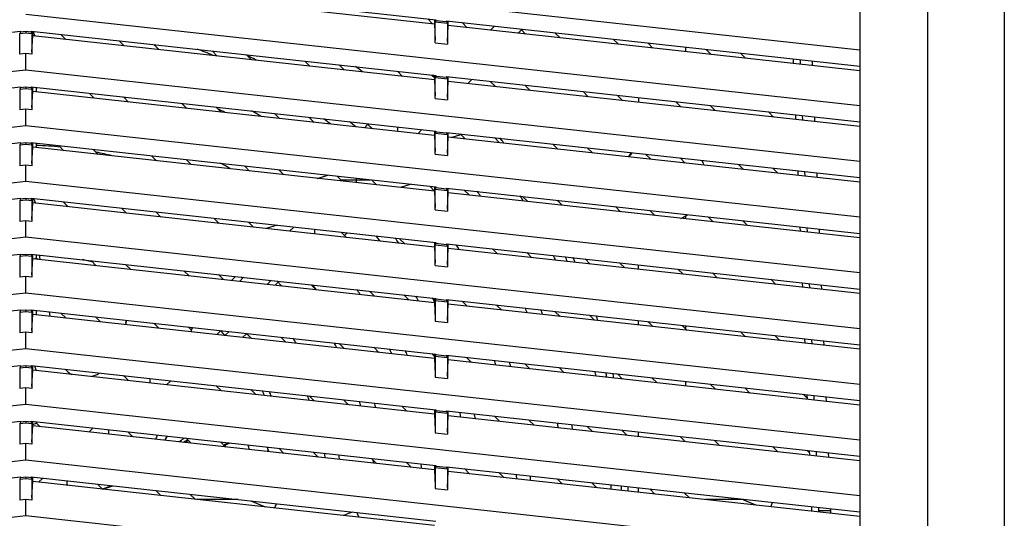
# Model space of a CAD drawing. Header units: inches. Extents: x 0 to 56.7, y 0 to 36.7.
# Tile 8 of 29: x 22.2 to 28.6, y 11.1 to 14.3. Entities that reach past the tile are written whole.
import ezdxf

# ---------------------------------------------------------------- set-up
doc = ezdxf.new("R2010")
doc.units = ezdxf.units.IN
doc.header["$LTSCALE"] = 3.116667
doc.header["$MEASUREMENT"] = 0
doc.layers.get('0').update_dxf_attribs({"linetype": 'CONTINUOUS'})

msp = doc.modelspace()

# ---------------------------------------------------------------- linework, layer by layer
at = {"color": 6, "linetype": 'Continuous'}
for p, q in [((28.1059, 5.3009), (28.1059, 16.9545)), ((28.6062, 16.9545), (28.6062, 5.3009)), ((27.6613, 16.5608), (27.6613, 5.3009)), ((27.6613, 14.1362), (22.2086, 14.7333)), ((22.2434, 14.6243), (24.8903, 14.3344)), ((24.8801, 14.306), (22.2536, 14.5936)), ((27.6613, 13.772), (22.2086, 14.3692)), ((24.8664, 14.3105), (24.8366, 14.3403)), ((24.8801, 14.3344), (24.8801, 14.306)), ((24.8801, 14.306), (24.8847, 14.201)), ((24.8903, 14.3285), (24.8854, 14.3206)), ((24.8854, 14.1845), (24.8854, 14.3206)), ((24.8854, 14.3206), (24.9647, 14.312)), ((24.8903, 14.3344), (24.8903, 14.3285)), ((24.9599, 14.3209), (24.8903, 14.3285)), ((24.9599, 14.3268), (24.9599, 14.3209)), ((24.9599, 14.3268), (27.6613, 14.0309)), ((24.9599, 14.3209), (24.9647, 14.312)), ((24.9647, 14.312), (24.9647, 14.1758)), ((24.9654, 14.1911), (24.9701, 14.2961)), ((24.9701, 14.2961), (24.9701, 14.3268)), ((27.6613, 14.0014), (24.9701, 14.2961)), ((25.0617, 14.3156), (25.0948, 14.2825)), ((25.2465, 14.2659), (25.2731, 14.2925)), ((19.5361, 13.9711), (22.1737, 14.2601)), ((22.1737, 14.2542), (22.1689, 14.2453)), ((22.1689, 14.2453), (22.2086, 14.2496)), ((22.1689, 14.1091), (22.1689, 14.2453)), ((22.1737, 14.2601), (22.1737, 14.2542)), ((22.2086, 14.258), (22.1737, 14.2542)), ((22.2086, 14.258), (22.2086, 14.2496)), ((22.2434, 14.2542), (22.2086, 14.258)), ((22.2086, 14.2496), (22.2482, 14.2453)), ((22.2434, 14.2542), (22.2434, 14.2601)), ((22.2434, 14.2601), (24.8903, 13.9702)), ((22.2434, 14.2542), (22.2482, 14.2453)), ((22.2482, 14.2453), (22.2482, 14.1091)), ((22.2489, 14.1244), (22.2536, 14.2295)), ((22.2536, 14.2295), (22.2536, 14.2601)), ((22.2536, 14.2595), (22.2666, 14.228)), ((24.8801, 13.9418), (22.2536, 14.2295)), ((22.4382, 14.2388), (22.4713, 14.2056)), ((25.449, 14.2679), (25.4271, 14.2461)), ((25.4762, 14.2407), (25.449, 14.2679)), ((25.6682, 14.2492), (25.7013, 14.216)), ((22.8527, 14.1638), (22.8196, 14.197)), ((23.0447, 14.1724), (23.0778, 14.1392)), ((24.8854, 14.1845), (24.9647, 14.1758)), ((26.0827, 14.1743), (26.0496, 14.2074)), ((26.2747, 14.1828), (26.3078, 14.1496)), ((22.2086, 14.1135), (22.1689, 14.1091)), ((22.2086, 14.005), (22.2086, 14.1135)), ((22.2482, 14.1091), (22.2086, 14.1135)), ((23.4592, 14.0974), (23.4261, 14.1306)), ((23.6511, 14.1059), (23.6843, 14.0728)), ((26.5215, 14.1557), (26.5215, 14.1262)), ((26.6892, 14.1079), (26.6561, 14.141)), ((26.8812, 14.1164), (26.9143, 14.0832)), ((24.0657, 14.031), (24.0326, 14.0642)), ((24.2576, 14.0395), (24.2908, 14.0063)), ((27.2252, 14.0787), (27.2265, 14.049)), ((27.2739, 14.0438), (27.2726, 14.0735)), ((27.353, 14.0352), (27.3518, 14.0648)), ((22.2086, 14.005), (16.7558, 13.4078)), ((27.6613, 13.4078), (22.2086, 14.005)), ((24.6722, 13.9646), (24.639, 13.9977)), ((24.8641, 13.9731), (24.8801, 13.9571)), ((24.8801, 13.9702), (24.8801, 13.9418)), ((24.8903, 13.9702), (24.8903, 13.9643)), ((24.8801, 13.9418), (24.8847, 13.8368)), ((24.8903, 13.9643), (24.8854, 13.9565)), ((24.8854, 13.8203), (24.8854, 13.9565)), ((24.8854, 13.9565), (24.9647, 13.9478)), ((24.9599, 13.9567), (24.8903, 13.9643)), ((24.9599, 13.9626), (24.9599, 13.9567)), ((24.9599, 13.9626), (27.6613, 13.6667)), ((24.9599, 13.9567), (24.9647, 13.9478)), ((24.9647, 13.9478), (24.9647, 13.8116)), ((24.9654, 13.8269), (24.9701, 13.932)), ((24.9701, 13.932), (24.9701, 13.9626)), ((27.6613, 13.6372), (24.9701, 13.932)), ((25.1255, 13.9445), (25.0989, 13.9178)), ((25.2787, 13.8982), (25.2455, 13.9313)), ((25.4706, 13.9067), (25.5038, 13.8735)), ((19.5361, 13.607), (22.1737, 13.8959)), ((22.1737, 13.89), (22.1689, 13.8811)), ((22.1689, 13.8811), (22.2086, 13.8855)), ((22.1689, 13.8811), (22.1689, 13.745)), ((22.1737, 13.8959), (22.1737, 13.89)), ((22.2086, 13.8938), (22.1737, 13.89)), ((22.2086, 13.8938), (22.2086, 13.8855)), ((22.2434, 13.89), (22.2086, 13.8938)), ((22.2086, 13.8855), (22.2482, 13.8811)), ((22.2434, 13.89), (22.2434, 13.8959)), ((22.2434, 13.8959), (24.8903, 13.6061)), ((22.2434, 13.89), (22.2482, 13.8811)), ((22.2482, 13.8811), (22.2482, 13.745)), ((22.2489, 13.7603), (22.2536, 13.8653)), ((22.2536, 13.8653), (22.2536, 13.8959)), ((24.8801, 13.5776), (22.2536, 13.8653)), ((22.2794, 13.8625), (22.2794, 13.892)), ((22.6552, 13.8213), (22.622, 13.8545)), ((25.8852, 13.8317), (25.852, 13.8649)), ((22.8471, 13.8298), (22.8803, 13.7967)), ((23.2617, 13.7549), (23.2285, 13.788)), ((24.8854, 13.8203), (24.9647, 13.8116)), ((26.0771, 13.8402), (26.1103, 13.8071)), ((26.2145, 13.8252), (26.2145, 13.7957)), ((26.4917, 13.7653), (26.4585, 13.7985)), ((22.2086, 13.7493), (22.1689, 13.745)), ((22.2086, 13.6408), (22.2086, 13.7493)), ((22.2482, 13.745), (22.2086, 13.7493)), ((23.4536, 13.7634), (23.4868, 13.7302)), ((23.8682, 13.6885), (23.835, 13.7216)), ((26.6836, 13.7738), (26.7168, 13.7407)), ((27.0982, 13.6989), (27.065, 13.732)), ((27.2403, 13.7129), (27.2415, 13.6832)), ((24.0601, 13.697), (24.0933, 13.6638)), ((24.4747, 13.622), (24.4415, 13.6552)), ((27.2889, 13.678), (27.2877, 13.7077)), ((27.368, 13.6693), (27.3668, 13.699)), ((22.2086, 13.6408), (16.7558, 13.0436)), ((27.6613, 13.0436), (22.2086, 13.6408)), ((24.6389, 13.6336), (24.6389, 13.6041)), ((24.7973, 13.6162), (24.7707, 13.5896)), ((24.8801, 13.6061), (24.8801, 13.5776)), ((24.8903, 13.6001), (24.8854, 13.5923)), ((24.8854, 13.4561), (24.8854, 13.5923)), ((24.8854, 13.5923), (24.9647, 13.5836)), ((24.8903, 13.6061), (24.8903, 13.6001)), ((24.9599, 13.5925), (24.8903, 13.6001)), ((24.9599, 13.5984), (24.9599, 13.5925)), ((24.9599, 13.5984), (27.6613, 13.3026)), ((24.9599, 13.5925), (24.9647, 13.5836)), ((24.9647, 13.5836), (24.9647, 13.4475)), ((24.9701, 13.5678), (24.9701, 13.5984)), ((25.0812, 13.5556), (25.048, 13.5888)), ((19.5361, 13.2428), (22.1737, 13.5318)), ((22.1737, 13.5259), (22.1689, 13.5169)), ((22.1689, 13.5169), (22.2086, 13.5213)), ((22.1737, 13.5318), (22.1737, 13.5259)), ((22.2086, 13.5297), (22.1737, 13.5259)), ((22.2086, 13.5297), (22.2086, 13.5213)), ((22.2434, 13.5259), (22.2086, 13.5297)), ((22.2086, 13.5213), (22.2482, 13.5169)), ((22.2434, 13.5259), (22.2434, 13.5318)), ((22.2434, 13.5318), (24.8903, 13.2419)), ((22.2434, 13.5259), (22.2482, 13.5169)), ((22.2536, 13.5011), (22.2536, 13.5318)), ((22.2794, 13.4983), (22.2794, 13.5278)), ((24.8801, 13.5776), (24.8847, 13.4726)), ((24.9654, 13.4628), (24.9701, 13.5678)), ((27.6613, 13.273), (24.9701, 13.5678)), ((25.2731, 13.5641), (25.3063, 13.531)), ((25.6877, 13.4892), (25.6545, 13.5224)), ((22.1689, 13.5169), (22.1689, 13.3808)), ((22.2482, 13.5169), (22.2482, 13.3808)), ((22.2489, 13.3961), (22.2536, 13.5011)), ((24.8801, 13.2135), (22.2536, 13.5011)), ((22.4577, 13.4788), (22.4245, 13.5119)), ((22.6496, 13.4873), (22.6827, 13.4541)), ((24.8854, 13.4561), (24.9647, 13.4475)), ((25.8796, 13.4977), (25.9128, 13.4645)), ((26.2942, 13.4228), (26.261, 13.4559)), ((23.0641, 13.4123), (23.031, 13.4455)), ((23.2561, 13.4209), (23.2892, 13.3877)), ((26.4861, 13.4313), (26.5193, 13.3981)), ((22.2086, 13.3851), (22.1689, 13.3808)), ((22.2086, 13.2766), (22.2086, 13.3851)), ((22.2482, 13.3808), (22.2086, 13.3851)), ((23.6706, 13.3459), (23.6375, 13.3791)), ((23.8626, 13.3544), (23.8957, 13.3213)), ((26.9007, 13.3564), (26.8675, 13.3895)), ((27.0926, 13.3649), (27.1257, 13.3317)), ((27.2553, 13.347), (27.2565, 13.3174)), ((27.3039, 13.3122), (27.3027, 13.3419)), ((27.383, 13.3035), (27.3818, 13.3332)), ((22.2086, 13.2766), (16.7558, 12.6795)), ((27.6613, 12.6795), (22.2086, 13.2766)), ((24.2686, 13.288), (24.244, 13.3127)), ((24.2618, 13.2812), (24.2686, 13.288)), ((24.4007, 13.288), (24.4626, 13.288)), ((24.4691, 13.288), (24.5022, 13.2548)), ((24.8817, 13.215), (24.8505, 13.2462)), ((24.8801, 13.2419), (24.8801, 13.2135)), ((24.8801, 13.2135), (24.8847, 13.1084)), ((24.8903, 13.236), (24.8854, 13.2281)), ((24.8854, 13.2281), (24.9647, 13.2194)), ((24.8854, 13.092), (24.8854, 13.2281)), ((24.8903, 13.2419), (24.8903, 13.236)), ((24.9599, 13.2283), (24.8903, 13.236)), ((24.9599, 13.2342), (27.6613, 12.9384)), ((24.9599, 13.2342), (24.9599, 13.2283)), ((24.9599, 13.2283), (24.9647, 13.2194)), ((24.9647, 13.2194), (24.9647, 13.0833)), ((24.9654, 13.0986), (24.9701, 13.2036)), ((24.9701, 13.2036), (24.9701, 13.2342)), ((27.6613, 12.9089), (24.9701, 13.2036)), ((25.0756, 13.2216), (25.1087, 13.1884)), ((19.5361, 12.8786), (22.1737, 13.1676)), ((22.1737, 13.1617), (22.1689, 13.1528)), ((22.1689, 13.1528), (22.2086, 13.1571)), ((22.1689, 13.1528), (22.1689, 13.0166)), ((22.1737, 13.1676), (22.1737, 13.1617)), ((22.2086, 13.1655), (22.1737, 13.1617)), ((22.2086, 13.1655), (22.2086, 13.1571)), ((22.2434, 13.1617), (22.2086, 13.1655)), ((22.2086, 13.1571), (22.2482, 13.1528)), ((22.2434, 13.1617), (22.2434, 13.1676)), ((22.2434, 13.1676), (24.8903, 12.8777)), ((22.2434, 13.1617), (22.2482, 13.1528)), ((22.2482, 13.1528), (22.2482, 13.0166)), ((22.2489, 13.0319), (22.2536, 13.1369)), ((22.2536, 13.1369), (22.2536, 13.1676)), ((24.8801, 12.8493), (22.2536, 13.1369)), ((22.2592, 13.1659), (22.272, 13.1349)), ((22.4521, 13.1447), (22.4852, 13.1116)), ((25.4901, 13.1467), (25.457, 13.1798)), ((25.6821, 13.1552), (25.7152, 13.122)), ((22.8666, 13.0698), (22.8335, 13.103)), ((23.0585, 13.0783), (23.0917, 13.0452)), ((24.8854, 13.092), (24.9647, 13.0833)), ((26.0966, 13.0802), (26.0635, 13.1134)), ((26.2886, 13.0887), (26.3217, 13.0556)), ((22.2086, 13.021), (22.1689, 13.0166)), ((22.2086, 12.9125), (22.2086, 13.021)), ((22.2482, 13.0166), (22.2086, 13.021)), ((23.4731, 13.0034), (23.44, 13.0365)), ((23.665, 13.0119), (23.6982, 12.9787)), ((26.5215, 13.0513), (26.5215, 13.0337)), ((26.7031, 13.0138), (26.67, 13.047)), ((26.8951, 13.0223), (26.9282, 12.9892)), ((23.9336, 12.953), (23.9602, 12.9796)), ((24.0988, 12.9349), (24.0988, 12.9644)), ((24.2715, 12.9455), (24.3047, 12.9123)), ((27.2703, 12.9812), (27.2715, 12.9516)), ((27.3189, 12.9464), (27.3177, 12.976)), ((27.3981, 12.9377), (27.3968, 12.9674)), ((22.2086, 12.9125), (16.7558, 12.3153)), ((27.6613, 12.3153), (22.2086, 12.9125)), ((24.6861, 12.8705), (24.6529, 12.9037)), ((24.8801, 12.8777), (24.8801, 12.8493)), ((24.8903, 12.8777), (24.8903, 12.8718)), ((24.8801, 12.8493), (24.8847, 12.7443)), ((24.8903, 12.8718), (24.8854, 12.8639)), ((24.8854, 12.8639), (24.9647, 12.8553)), ((24.8854, 12.7278), (24.8854, 12.8639)), ((24.9599, 12.8642), (24.8903, 12.8718)), ((24.9599, 12.8701), (27.6613, 12.5742)), ((24.9599, 12.8701), (24.9599, 12.8642)), ((24.9599, 12.8642), (24.9647, 12.8553)), ((24.9647, 12.8553), (24.9647, 12.7191)), ((24.9654, 12.7344), (24.9701, 12.8394)), ((24.9701, 12.8394), (24.9701, 12.8701)), ((27.6613, 12.5447), (24.9701, 12.8394)), ((25.2926, 12.8041), (25.2594, 12.8373)), ((25.4845, 12.8126), (25.5177, 12.7795)), ((19.5269, 12.5135), (22.1737, 12.8034)), ((22.1737, 12.7975), (22.1689, 12.7886)), ((22.1689, 12.7886), (22.2086, 12.7929)), ((22.1689, 12.7886), (22.1689, 12.6525)), ((22.1737, 12.8034), (22.1737, 12.7975)), ((22.2086, 12.8013), (22.1737, 12.7975)), ((22.2086, 12.8013), (22.2086, 12.7929)), ((22.2434, 12.7975), (22.2086, 12.8013)), ((22.2086, 12.7929), (22.2482, 12.7886)), ((22.2434, 12.7975), (22.2434, 12.8034)), ((22.2434, 12.8034), (24.8903, 12.5135)), ((22.2434, 12.7975), (22.2482, 12.7886)), ((22.2482, 12.7886), (22.2482, 12.6525)), ((22.2489, 12.6677), (22.2536, 12.7728)), ((22.2536, 12.7728), (22.2536, 12.8034)), ((24.8801, 12.4851), (22.2536, 12.7728)), ((22.2794, 12.7773), (22.2654, 12.7715)), ((22.2794, 12.7773), (22.2794, 12.7995)), ((22.2794, 12.7773), (22.2877, 12.769)), ((22.2959, 12.7977), (22.3012, 12.7676)), ((22.6691, 12.7273), (22.6359, 12.7604)), ((25.8991, 12.7377), (25.8659, 12.7709)), ((22.861, 12.7358), (22.8942, 12.7026)), ((23.2756, 12.6608), (23.2424, 12.694)), ((24.8854, 12.7278), (24.9647, 12.7191)), ((26.091, 12.7462), (26.1242, 12.713)), ((26.5056, 12.6713), (26.4724, 12.7044)), ((22.2086, 12.6568), (22.1689, 12.6525)), ((22.2086, 12.5483), (22.2086, 12.6568)), ((22.2482, 12.6525), (22.2086, 12.6568)), ((23.4675, 12.6693), (23.5007, 12.6362)), ((23.6053, 12.6247), (23.632, 12.6513)), ((23.8126, 12.6316), (23.786, 12.6049)), ((23.8821, 12.5944), (23.8489, 12.6276)), ((26.6975, 12.6798), (26.7307, 12.6466)), ((27.1121, 12.6048), (27.0789, 12.638)), ((24.074, 12.6029), (24.1072, 12.5698)), ((24.4886, 12.528), (24.4554, 12.5612)), ((27.2853, 12.6154), (27.2865, 12.5857)), ((27.3339, 12.5806), (27.3327, 12.6102)), ((27.4131, 12.5719), (27.4118, 12.6015)), ((22.2086, 12.5483), (16.7558, 11.9511)), ((27.6613, 11.9511), (22.2086, 12.5483)), ((24.6805, 12.5365), (24.7137, 12.5033)), ((24.8801, 12.5135), (24.8801, 12.4851)), ((24.8903, 12.5076), (24.8854, 12.4998)), ((24.8854, 12.4998), (24.9647, 12.4911)), ((24.8854, 12.4998), (24.8854, 12.3636)), ((24.8903, 12.5135), (24.8903, 12.5076)), ((24.9599, 12.5), (24.8903, 12.5076)), ((24.9599, 12.5059), (27.6613, 12.2101)), ((24.9599, 12.5059), (24.9599, 12.5)), ((24.9599, 12.5), (24.9647, 12.4911)), ((24.9647, 12.4911), (24.9647, 12.3549)), ((24.9701, 12.4753), (24.9701, 12.5059)), ((25.0951, 12.4616), (25.0619, 12.4947)), ((19.5269, 12.1494), (22.1737, 12.4392)), ((22.1737, 12.4333), (22.1689, 12.4244)), ((22.1689, 12.4244), (22.2086, 12.4288)), ((22.1737, 12.4392), (22.1737, 12.4333)), ((22.2086, 12.4371), (22.1737, 12.4333)), ((22.2086, 12.4371), (22.2086, 12.4288)), ((22.2434, 12.4333), (22.2086, 12.4371)), ((22.2086, 12.4288), (22.2482, 12.4244)), ((22.2434, 12.4333), (22.2434, 12.4392)), ((22.2434, 12.4392), (24.8903, 12.1494)), ((22.2434, 12.4333), (22.2482, 12.4244)), ((22.2536, 12.4086), (22.2536, 12.4392)), ((22.2794, 12.4058), (22.2794, 12.4353)), ((22.3614, 12.4263), (22.3667, 12.3962)), ((24.8801, 12.4851), (24.8847, 12.3801)), ((24.9654, 12.3702), (24.9701, 12.4753)), ((27.6613, 12.1805), (24.9701, 12.4753)), ((25.287, 12.4701), (25.3202, 12.4369)), ((25.7016, 12.3952), (25.6684, 12.4283)), ((22.1689, 12.4244), (22.1689, 12.2883)), ((22.2482, 12.4244), (22.2482, 12.2883)), ((22.2489, 12.3036), (22.2536, 12.4086)), ((24.8801, 12.1209), (22.2536, 12.4086)), ((22.4715, 12.3847), (22.4384, 12.4179)), ((22.6635, 12.3932), (22.6966, 12.3601)), ((22.8623, 12.3515), (22.8665, 12.371)), ((24.8854, 12.3636), (24.9647, 12.3549)), ((25.8935, 12.4037), (25.9266, 12.3705)), ((26.3081, 12.3287), (26.2749, 12.3619)), ((23.078, 12.3183), (23.0449, 12.3515)), ((23.27, 12.3268), (23.2887, 12.3081)), ((23.2887, 12.3081), (23.3037, 12.3231)), ((23.4844, 12.3033), (23.4578, 12.2767)), ((26.5, 12.3372), (26.5331, 12.3041)), ((26.5215, 12.3349), (26.5215, 12.3157)), ((22.2086, 12.2926), (22.1689, 12.2883)), ((22.2086, 12.1841), (22.2086, 12.2926)), ((22.2482, 12.2883), (22.2086, 12.2926)), ((23.6845, 12.2519), (23.6514, 12.285)), ((23.8765, 12.2604), (23.9096, 12.2272)), ((26.9146, 12.2623), (26.8814, 12.2955)), ((27.1065, 12.2708), (27.1396, 12.2377)), ((27.3003, 12.2496), (27.3015, 12.2199)), ((27.3489, 12.2147), (27.3477, 12.2444)), ((27.4281, 12.2061), (27.4269, 12.2357)), ((22.2086, 12.1841), (16.7558, 11.5869)), ((27.6613, 11.5869), (22.2086, 12.1841)), ((24.291, 12.1855), (24.2579, 12.2186)), ((24.483, 12.194), (24.5161, 12.1608)), ((24.8801, 12.1365), (24.8644, 12.1522)), ((24.8801, 12.1494), (24.8801, 12.1209)), ((24.8801, 12.1209), (24.8847, 12.0159)), ((24.8903, 12.1435), (24.8854, 12.1356)), ((24.8854, 12.1356), (24.9647, 12.1269)), ((24.8854, 12.1356), (24.8854, 11.9995)), ((24.8903, 12.1494), (24.8903, 12.1435)), ((24.9599, 12.1358), (24.8903, 12.1435)), ((24.9599, 12.1417), (27.6613, 11.8459)), ((24.9599, 12.1358), (24.9599, 12.1417)), ((24.9599, 12.1358), (24.9647, 12.1269)), ((24.9647, 12.1269), (24.9647, 11.9908)), ((24.9654, 12.0061), (24.9701, 12.1111)), ((24.9701, 12.1111), (24.9701, 12.1417)), ((27.6613, 11.8164), (24.9701, 12.1111)), ((25.0895, 12.1275), (25.1226, 12.0944)), ((19.5269, 11.7852), (22.1737, 12.0751)), ((22.1737, 12.0692), (22.1689, 12.0603)), ((22.1689, 12.0603), (22.2086, 12.0646)), ((22.1689, 12.0603), (22.1689, 11.9241)), ((22.1737, 12.0751), (22.1737, 12.0692)), ((22.2086, 12.073), (22.1737, 12.0692)), ((22.2086, 12.073), (22.2086, 12.0646)), ((22.2434, 12.0692), (22.2086, 12.073)), ((22.2086, 12.0646), (22.2482, 12.0603)), ((22.2434, 12.0692), (22.2434, 12.0751)), ((22.2434, 12.0751), (24.8903, 11.7852)), ((22.2434, 12.0692), (22.2482, 12.0603)), ((22.2482, 12.0603), (22.2482, 11.9241)), ((22.2489, 11.9394), (22.2536, 12.0444)), ((22.2536, 12.0444), (22.2536, 12.0751)), ((24.8801, 11.7568), (22.2536, 12.0444)), ((22.2645, 12.0728), (22.2773, 12.0418)), ((22.4659, 12.0507), (22.4991, 12.0175)), ((25.504, 12.0526), (25.4709, 12.0858)), ((25.696, 12.0611), (25.7291, 12.028)), ((22.8805, 11.9758), (22.8473, 12.0089)), ((23.0187, 11.9902), (23.0187, 11.9697)), ((23.1562, 11.9751), (23.1295, 11.9485)), ((24.8854, 11.9995), (24.9647, 11.9908)), ((26.1105, 11.9862), (26.0774, 12.0193)), ((26.3025, 11.9947), (26.3356, 11.9615)), ((22.2086, 11.9284), (22.1689, 11.9241)), ((22.2086, 11.8199), (22.2086, 11.9284)), ((22.2482, 11.9241), (22.2086, 11.9284)), ((23.487, 11.9093), (23.4538, 11.9425)), ((23.6789, 11.9178), (23.7121, 11.8847)), ((26.5215, 11.9707), (26.5215, 11.9412)), ((26.717, 11.9198), (26.6839, 11.9529)), ((26.9089, 11.9283), (26.9421, 11.8951)), ((24.0935, 11.8429), (24.0603, 11.8761)), ((24.2854, 11.8514), (24.3186, 11.8183)), ((27.3163, 11.8606), (27.2904, 11.8865)), ((27.3153, 11.8838), (27.3165, 11.8541)), ((27.3639, 11.8489), (27.3627, 11.8786)), ((27.4431, 11.8403), (27.4419, 11.8699)), ((22.2086, 11.8199), (16.7558, 11.2228)), ((27.6613, 11.2228), (22.2086, 11.8199)), ((24.7, 11.7765), (24.6668, 11.8097)), ((24.8801, 11.7852), (24.8801, 11.7568)), ((24.8903, 11.7852), (24.8903, 11.7793)), ((24.8801, 11.7568), (24.8847, 11.6517)), ((24.8903, 11.7793), (24.8854, 11.7714)), ((24.8854, 11.7714), (24.9647, 11.7627)), ((24.8854, 11.7714), (24.8854, 11.6353)), ((24.9599, 11.7717), (24.8903, 11.7793)), ((24.9599, 11.7776), (27.6613, 11.4817)), ((24.9599, 11.7717), (24.9599, 11.7776)), ((24.9599, 11.7717), (24.9647, 11.7627)), ((24.9647, 11.7627), (24.9647, 11.6266)), ((24.9654, 11.6419), (24.9701, 11.7469)), ((24.9701, 11.7469), (24.9701, 11.7776)), ((27.6613, 11.4522), (24.9701, 11.7469)), ((25.3065, 11.7101), (25.2733, 11.7432)), ((25.4984, 11.7186), (25.5316, 11.6854)), ((19.5269, 11.421), (22.1737, 11.7109)), ((22.1737, 11.705), (22.1689, 11.6961)), ((22.1689, 11.6961), (22.2086, 11.7004)), ((22.1689, 11.6961), (22.1689, 11.5599)), ((22.1737, 11.7109), (22.1737, 11.705)), ((22.2086, 11.7088), (22.1737, 11.705)), ((22.2086, 11.7088), (22.2086, 11.7004)), ((22.2434, 11.705), (22.2086, 11.7088)), ((22.2086, 11.7004), (22.2482, 11.6961)), ((22.2434, 11.705), (22.2434, 11.7109)), ((22.2434, 11.7109), (24.8903, 11.421)), ((22.2434, 11.705), (22.2482, 11.6961)), ((22.2482, 11.6961), (22.2482, 11.5599)), ((22.2489, 11.5752), (22.2536, 11.6803)), ((22.2536, 11.6803), (22.2536, 11.7109)), ((22.2794, 11.6971), (22.2536, 11.6864)), ((24.8801, 11.3926), (22.2536, 11.6803)), ((22.2794, 11.6971), (22.2794, 11.7069)), ((22.2794, 11.6971), (22.3016, 11.675)), ((22.6207, 11.64), (22.6484, 11.6678)), ((22.7486, 11.6556), (22.7486, 11.6538)), ((25.913, 11.6437), (25.8798, 11.6768)), ((26.1049, 11.6522), (26.1381, 11.619)), ((22.7486, 11.6359), (22.7486, 11.626)), ((22.8749, 11.6417), (22.9081, 11.6086)), ((23.2895, 11.5668), (23.2563, 11.6)), ((24.8854, 11.6353), (24.9647, 11.6266)), ((26.5195, 11.5772), (26.4863, 11.6104)), ((22.2086, 11.5643), (22.1689, 11.5599)), ((22.2086, 11.4558), (22.2086, 11.5643)), ((22.2482, 11.5599), (22.2086, 11.5643)), ((23.4814, 11.5753), (23.5146, 11.5421)), ((23.5002, 11.5565), (23.5355, 11.5694)), ((23.514, 11.5573), (23.5445, 11.5684)), ((23.896, 11.5004), (23.8628, 11.5335)), ((26.7114, 11.5857), (26.7446, 11.5526)), ((27.126, 11.5108), (27.0928, 11.544)), ((24.0879, 11.5089), (24.1211, 11.4757)), ((24.5025, 11.434), (24.4693, 11.4671)), ((27.3179, 11.5193), (27.3308, 11.5064)), ((27.3303, 11.518), (27.3316, 11.4883)), ((27.3789, 11.4831), (27.3777, 11.5128)), ((27.4581, 11.4744), (27.4569, 11.5041)), ((22.2086, 11.4558), (16.7558, 10.8586)), ((27.6613, 10.8586), (22.2086, 11.4558)), ((24.6944, 11.4425), (24.7276, 11.4093)), ((24.8801, 11.421), (24.8801, 11.3926)), ((24.8903, 11.4151), (24.8854, 11.4073)), ((24.8854, 11.4073), (24.9647, 11.3986)), ((24.8854, 11.4073), (24.8854, 11.2711)), ((24.8903, 11.421), (24.8903, 11.4151)), ((24.9599, 11.4075), (24.8903, 11.4151)), ((24.9599, 11.4134), (27.6613, 11.1175)), ((24.9599, 11.4134), (24.9599, 11.4075)), ((24.9599, 11.4075), (24.9647, 11.3986)), ((24.9647, 11.3986), (24.9647, 11.2624)), ((24.9701, 11.3827), (24.9701, 11.4134)), ((25.109, 11.3675), (25.0758, 11.4007)), ((19.5269, 11.0568), (22.1737, 11.3467)), ((22.1737, 11.3408), (22.1689, 11.3319)), ((22.1689, 11.3319), (22.2086, 11.3362)), ((22.1689, 11.3319), (22.1689, 11.1958)), ((22.1737, 11.3467), (22.1737, 11.3408)), ((22.2086, 11.3446), (22.1737, 11.3408)), ((22.2086, 11.3446), (22.2086, 11.3362)), ((22.2434, 11.3408), (22.2086, 11.3446)), ((22.2086, 11.3362), (22.2482, 11.3319)), ((22.2434, 11.3408), (22.2434, 11.3467)), ((22.2434, 11.3467), (24.8903, 11.0568)), ((22.2434, 11.3408), (22.2482, 11.3319)), ((22.2482, 11.3319), (22.2482, 11.1958)), ((22.2536, 11.3161), (22.2536, 11.3467)), ((22.2924, 11.3118), (22.3191, 11.3384)), ((24.8801, 11.3926), (24.8847, 11.2876)), ((24.9654, 11.2777), (24.9701, 11.3827)), ((27.6613, 11.088), (24.9701, 11.3827)), ((25.3009, 11.376), (25.334, 11.3429)), ((25.7155, 11.3011), (25.6823, 11.3343)), ((22.2489, 11.2111), (22.2536, 11.3161)), ((24.8801, 11.0284), (22.2536, 11.3161)), ((22.4786, 11.2975), (22.4731, 11.292)), ((22.4854, 11.2907), (22.4786, 11.2975)), ((22.6774, 11.2992), (22.7105, 11.266)), ((22.7707, 11.289), (22.7084, 11.2663)), ((22.713, 11.2658), (22.7766, 11.2889)), ((24.8854, 11.2711), (24.9647, 11.2624)), ((25.9074, 11.3096), (25.9405, 11.2765)), ((26.3219, 11.2347), (26.2888, 11.2678)), ((23.0919, 11.2243), (23.0588, 11.2574)), ((23.2839, 11.2328), (23.3181, 11.1986)), ((26.5139, 11.2432), (26.547, 11.21)), ((26.5215, 11.2424), (26.5215, 11.2355)), ((22.2086, 11.2001), (22.1689, 11.1958)), ((22.2086, 11.0916), (22.2086, 11.2001)), ((22.2482, 11.1958), (22.2086, 11.2001)), ((23.596, 11.1986), (23.3264, 11.1986)), ((23.6799, 11.1894), (23.7744, 11.1502)), ((23.8381, 11.1502), (23.8468, 11.1711)), ((26.8981, 11.1986), (26.6517, 11.1986)), ((26.9009, 11.1974), (26.9867, 11.1619)), ((27.0792, 11.1518), (27.0909, 11.18)), ((27.3453, 11.1521), (27.3463, 11.1277)), ((27.3935, 11.1278), (27.3927, 11.1469)), ((27.4723, 11.1277), (27.4719, 11.1383)), ((22.2086, 11.0916), (16.7558, 10.4944)), ((27.6613, 10.4944), (22.2086, 11.0916)), ((24.3876, 11.0824), (24.3782, 11.1052)), ((27.3463, 11.1277), (27.3461, 11.1225)), ((27.3931, 11.1174), (27.3935, 11.1278)), ((27.3935, 11.1278), (27.4723, 11.1277)), ((27.4715, 11.1088), (27.4723, 11.1277))]:
    msp.add_line(p, q, dxfattribs=at)
at = {"color": 7, "linetype": 'Continuous'}
for p, q in [((24.422, 13.6278), (24.4455, 13.6513)), ((24.9897, 13.5656), (25.0521, 13.5847)), ((24.1127, 13.2975), (24.1838, 13.3192)), ((24.7291, 13.2595), (24.658, 13.2378)), ((23.8521, 12.9914), (23.781, 12.9697)), ((24.3091, 12.9414), (24.2924, 12.9246)), ((26.2144, 12.7032), (26.2144, 12.7327)), ((23.5528, 12.6305), (23.5794, 12.6571)), ((23.8581, 12.6184), (23.8388, 12.5992)), ((26.2144, 12.339), (26.2144, 12.3685)), ((23.5372, 12.2975), (23.5097, 12.27)), ((23.6526, 12.2849), (23.626, 12.2583)), ((26.2144, 11.6106), (26.2144, 11.6402)), ((23.7951, 11.5114), (23.7882, 11.5417)), ((26.2144, 11.2465), (26.2144, 11.276))]:
    msp.add_line(p, q, dxfattribs=at)
at = {"color": 6, "linetype": 'Continuous'}
for points in [[(25.449, 14.2679), (25.449, 14.2686), (25.449, 14.2732)], [(24.2686, 13.288), (24.2693, 13.288), (24.337, 13.288)], [(24.337, 13.288), (24.3399, 13.288), (24.3439, 13.2881), (24.3486, 13.288), (24.3543, 13.288), (24.3611, 13.288), (24.3688, 13.288)], [(24.3689, 13.299), (24.3689, 13.2956), (24.3688, 13.288)], [(24.3688, 13.288), (24.3761, 13.2881), (24.3828, 13.288)], [(24.3688, 13.288), (24.3688, 13.2807), (24.3688, 13.274), (24.3688, 13.2695)], [(24.3828, 13.288), (24.3937, 13.288), (24.3978, 13.288), (24.4007, 13.288)], [(22.8665, 12.371), (22.8641, 12.3606), (22.8605, 12.3421)], [(23.2887, 12.3081), (23.2887, 12.3074), (23.2887, 12.2952)], [(23.0187, 11.9697), (23.0186, 11.9667), (23.0187, 11.9627), (23.0187, 11.9606)], [(22.7486, 11.6538), (22.7486, 11.6429), (22.7486, 11.6389), (22.7486, 11.6359)], [(22.4786, 11.2975), (22.4786, 11.2982), (22.4786, 11.321)], [(23.8351, 11.1429), (23.8362, 11.1455), (23.8373, 11.1483), (23.8381, 11.1502)], [(26.8981, 11.1986), (26.8993, 11.1981), (26.9009, 11.1974)], [(24.3426, 11.1168), (24.3372, 11.1145), (24.3306, 11.1117), (24.3245, 11.1091), (24.319, 11.1071), (24.2862, 11.0935)], [(24.3782, 11.1052), (24.3774, 11.1071), (24.3763, 11.1098), (24.3748, 11.1133)]]:
    msp.add_lwpolyline(points, dxfattribs=at)
at = {"color": 7, "linetype": 'Continuous'}
for centre, radius, start, end in [((22.2087, 11.1276), 3.2164, 67.60016, 69.61964), ((22.2087, 11.1276), 3.307, 62.88029, 63.99803), ((22.2087, 11.1277), 3.6141, 52.47358, 53.39197), ((22.2087, 11.1276), 2.9093, 63.41548, 64.31978), ((22.2087, 11.1276), 2.9998, 59.16907, 60.52473), ((22.2087, 11.1276), 3.2164, 51.74401, 52.70731), ((22.2087, 11.1276), 3.307, 49.29415, 50.23107), ((22.2085, 11.1277), 3.9411, 37.55762, 38.15606), ((22.2085, 11.1277), 3.9411, 37.55723, 38.15566), ((22.2087, 11.1276), 2.3857, 84.55332, 88.30009), ((22.2087, 11.1276), 2.3857, 76.31727, 78.87364), ((22.2087, 11.1276), 2.6022, 59.13425, 60.69711), ((22.2086, 11.1277), 3.6141, 34.6337, 35.25481), ((22.2086, 11.1277), 3.8306, 31.88581, 32.44399), ((22.2086, 11.1277), 2.9094, 37.25163, 38.0709), ((22.2086, 11.1277), 2.9999, 35.64574, 36.38895), ((22.2086, 11.1277), 3.307, 31.03653, 31.67812), ((22.2086, 11.1276), 1.681, 74.86871, 77.31325), ((22.2086, 11.1277), 3.8306, 25.27727, 25.78754), ((22.2085, 11.1277), 3.9411, 24.30872, 24.80668), ((22.2085, 11.1277), 3.9411, 24.30834, 24.8063), ((22.2087, 11.1276), 2.0786, 46.95849, 47.24753), ((22.2086, 11.1276), 2.3858, 37.20634, 38.20037), ((22.2086, 11.1277), 2.6023, 32.82545, 33.68222), ((22.2086, 11.1277), 2.9094, 28.07882, 28.77364), ((22.2086, 11.1277), 2.9999, 26.99298, 27.58549), ((22.2086, 11.1277), 3.5235, 21.49346, 22.04216), ((22.2086, 11.1277), 3.6141, 20.75099, 21.26801), ((22.2085, 11.1277), 3.9411, 18.35007, 18.82701), ((22.2085, 11.1277), 3.9411, 18.34969, 18.82663), ((22.2086, 11.1276), 2.0787, 31.70238, 32.75877), ((22.2086, 11.1276), 2.2952, 27.59827, 28.4936), ((22.2086, 11.1277), 2.6023, 23.18701, 23.92428), ((22.2086, 11.1277), 2.6928, 22.10738, 22.81987), ((22.2086, 11.1277), 3.2165, 17.17124, 17.73875), ((22.2086, 11.1277), 3.307, 16.49917, 17.04737), ((22.2086, 11.1277), 3.8306, 13.25333, 13.71879), ((22.2085, 11.1277), 3.9411, 12.68355, 13.1311), ((22.2085, 11.1277), 3.9411, 12.68317, 13.13071), ((22.2086, 11.1276), 1.7716, 24.91905, 26.02679), ((22.2086, 11.1276), 1.9881, 21.20991, 22.15534), ((22.2086, 11.1276), 2.2952, 17.29461, 18.09313), ((22.2086, 11.1276), 2.3858, 16.34858, 17.1168), ((22.2086, 11.1277), 2.9094, 12.10765, 12.72118), ((22.2086, 11.1277), 2.9999, 11.53959, 12.12431), ((22.2086, 11.1277), 3.5235, 8.82792, 9.32008), ((22.2086, 11.1277), 3.6141, 8.44303, 8.92285), ((22.2085, 11.1277), 3.9411, 7.535, 7.64077), ((22.2085, 11.1277), 3.9411, 7.53463, 7.64038), ((23.2811, 11.5181), 0.069, 99.19318, 128.06087), ((23.2811, 11.5181), 0.064, 95.84965, 123.3132), ((22.2085, 11.1277), 1.6339, 13.59511, 14.68472), ((22.2086, 11.1276), 1.9881, 9.94505, 10.83221), ((22.2086, 11.1276), 2.0787, 9.21537, 10.06388), ((22.2086, 11.1276), 2.2952, 7.73163, 8.28355), ((22.2086, 11.1277), 2.6023, 6.05435, 6.71614), ((22.2086, 11.1277), 3.2165, 3.67753, 4.20882), ((22.2086, 11.1277), 3.307, 3.40286, 3.9196), ((22.2086, 11.1277), 3.8306, 2.07289, 2.51645), ((22.2085, 11.1277), 3.9411, 1.83993, 2.27151), ((22.2085, 11.1277), 3.9411, 1.83953, 2.2711)]:
    msp.add_arc(centre, radius, start, end, dxfattribs=at)
at = {"color": 6, "linetype": 'Continuous'}
for centre, radius, start, end in [((22.2085, 11.1277), 3.8977, 46.7152, 46.89645), ((26.3818, 13.2931), 0.2756, 141.00661, 147.98658), ((26.3845, 13.2904), 0.2756, 140.45111, 147.51573), ((26.3845, 13.2904), 0.2756, 20.02302, 27.10873), ((26.3845, 13.2904), 0.2756, 292.91802, 303.75652), ((22.2085, 11.1277), 3.8977, 24.6667, 25.16804), ((22.2085, 11.1277), 1.7323, 41.32951, 42.64826), ((22.5923, 12.1821), 0.185, 234.49318, 243.70271), ((22.5923, 12.1821), 0.185, 283.74023, 301.10697), ((22.2085, 11.1277), 3.8977, 12.90046, 13.36171), ((22.2085, 11.1277), 1.7323, 25.69069, 26.86631), ((23.2811, 11.5181), 0.2362, 154.28633, 161.69365), ((23.2811, 11.5181), 0.1772, 147.27122, 157.55186), ((23.2811, 11.5181), 0.0886, 110.8688, 139.64756), ((23.2811, 11.5181), 0.2362, 5.80677, 9.55935), ((22.2085, 11.1277), 1.5157, 15.19525, 16.39326), ((22.2085, 11.1277), 3.8977, 1.9285, 2.36447)]:
    msp.add_arc(centre, radius, start, end, dxfattribs=at)

doc.saveas('drawing.dxf')
